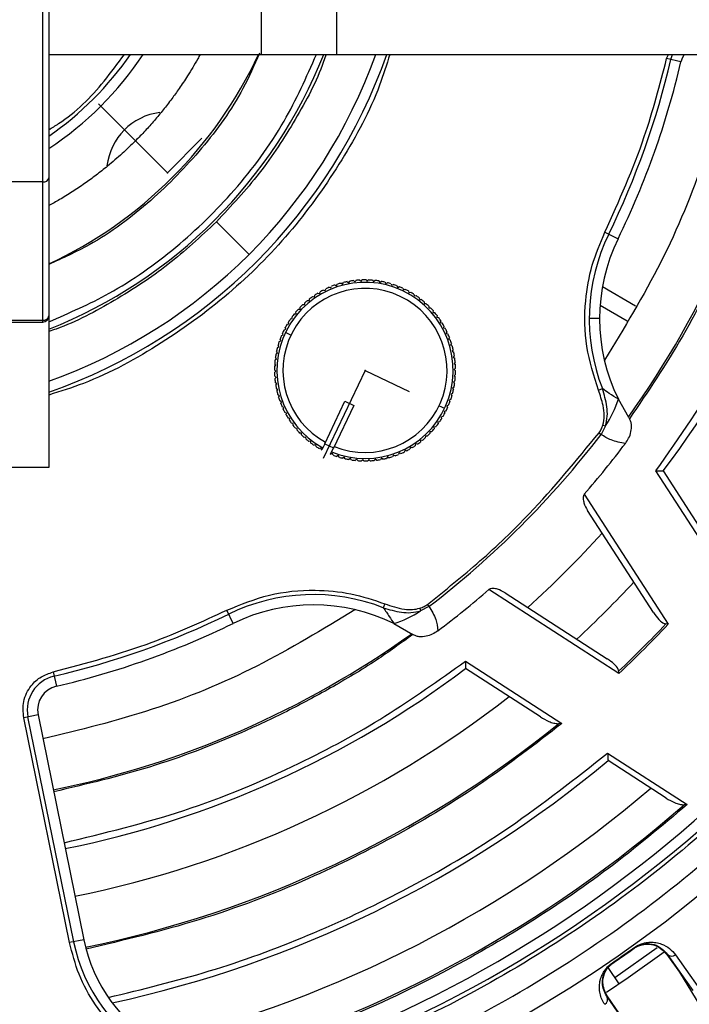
# Model space of a CAD drawing. Header units: millimetres. Extents: x -210 to 108, y 0 to 276.
# Tile 11 of 19: x -17 to 38, y 61 to 142. Entities that reach past the tile are written whole.
import ezdxf

# ---------------------------------------------------------------- set-up
doc = ezdxf.new("R2010")
doc.units = ezdxf.units.MM
doc.header["$PDSIZE"] = -1

msp = doc.modelspace()

# ---------------------------------------------------------------- linework, layer by layer
at = {"color": 7, "linetype": 'Continuous', "lineweight": 25}
for p, q in [((-14.233, 217.874), (-14.233, 104.945)), ((-14.733, 116.916), (-14.733, 213.511)), ((3.23, 168.945), (3.23, 138.945)), ((9.43, 168.945), (9.43, 138.945)), ((-14.233, 138.945), (108.267, 138.945)), ((36.596, 138.603), (36.756, 138.945)), ((37.772, 138.329), (36.596, 138.603)), ((36.94, 138.523), (37.074, 138.945)), ((-14.733, 128.442), (-43.733, 128.442)), ((-0.446, 125.158), (2.219, 122.493)), ((31.513, 124.301), (32.598, 123.772)), ((9.312, 119.963), (9.445, 119.897)), ((9.445, 119.897), (9.511, 120.029)), ((9.809, 120.117), (9.936, 120.043)), ((9.936, 120.043), (10.011, 120.17)), ((10.315, 120.237), (10.437, 120.154)), ((10.437, 120.154), (10.52, 120.276)), ((10.828, 120.322), (10.944, 120.23)), ((10.944, 120.23), (11.036, 120.346)), ((11.346, 120.37), (11.455, 120.27)), ((11.455, 120.27), (11.554, 120.379)), ((11.866, 120.382), (11.967, 120.275)), ((11.967, 120.275), (12.074, 120.377)), ((12.385, 120.358), (12.479, 120.244)), ((12.479, 120.244), (12.593, 120.338)), ((12.902, 120.298), (12.987, 120.178)), ((12.987, 120.178), (13.108, 120.263)), ((13.413, 120.202), (13.49, 120.076)), ((13.49, 120.076), (13.616, 120.153)), ((13.916, 120.07), (13.984, 119.939)), ((13.984, 119.939), (14.115, 120.007)), ((7.616, 118.983), (7.643, 119.129)), ((7.905, 119.296), (8.048, 119.259)), ((8.048, 119.259), (8.085, 119.402)), ((8.358, 119.551), (8.498, 119.504)), ((8.498, 119.504), (8.545, 119.644)), ((8.828, 119.773), (8.965, 119.717)), ((8.965, 119.717), (9.021, 119.853)), ((14.408, 119.903), (14.467, 119.768)), ((14.467, 119.768), (14.603, 119.827)), ((14.888, 119.703), (14.938, 119.564)), ((14.938, 119.564), (15.077, 119.613)), ((15.353, 119.47), (15.392, 119.327)), ((15.392, 119.327), (15.535, 119.367)), ((15.8, 119.205), (15.83, 119.06)), ((34.033, 118.227), (31.306, 119.801)), ((6.667, 118.351), (6.814, 118.345)), ((6.814, 118.345), (6.82, 118.493)), ((7.057, 118.695), (7.204, 118.678)), ((7.204, 118.678), (7.22, 118.825)), ((7.47, 119.01), (7.616, 118.983)), ((15.83, 119.06), (15.974, 119.089)), ((16.228, 118.909), (16.247, 118.762)), ((16.247, 118.762), (16.394, 118.782)), ((16.634, 118.584), (16.643, 118.437)), ((16.643, 118.437), (16.79, 118.446)), ((5.962, 117.587), (6.109, 117.601)), ((6.109, 117.601), (6.095, 117.748)), ((6.301, 117.982), (6.449, 117.986)), ((6.449, 117.986), (6.445, 118.133)), ((17.016, 118.232), (17.015, 118.084)), ((17.015, 118.084), (17.163, 118.083)), ((17.373, 117.853), (17.362, 117.706)), ((17.362, 117.706), (17.509, 117.695)), ((31.118, 118.293), (33.337, 117.012)), ((-24.233, 117.065), (-14.733, 117.065)), ((-23.882, 116.916), (-14.733, 116.916)), ((5.371, 116.732), (5.515, 116.767)), ((5.515, 116.767), (5.48, 116.91)), ((5.652, 117.17), (5.797, 117.194)), ((5.797, 117.194), (5.773, 117.34)), ((17.703, 117.451), (17.681, 117.305)), ((17.681, 117.305), (17.827, 117.283)), ((18.003, 117.027), (17.972, 116.883)), ((17.972, 116.883), (18.116, 116.851)), ((31.078, 117.193), (30.224, 117.193)), ((5.042, 115.858), (4.988, 115.995)), ((5.122, 116.276), (5.262, 116.32)), ((5.262, 116.32), (5.218, 116.461)), ((5.685, 115.835), (5.234, 116.05)), ((18.274, 116.583), (18.232, 116.441)), ((18.232, 116.441), (18.374, 116.399)), ((18.513, 116.121), (18.461, 115.982)), ((18.461, 115.982), (18.599, 115.931)), ((4.721, 115.317), (4.854, 115.381)), ((4.854, 115.381), (4.791, 115.514)), ((4.905, 115.803), (5.042, 115.858)), ((18.719, 115.643), (18.657, 115.509)), ((18.657, 115.509), (18.792, 115.448)), ((18.891, 115.153), (18.82, 115.023)), ((4.458, 114.311), (4.581, 114.393)), ((4.581, 114.393), (4.499, 114.516)), ((4.572, 114.819), (4.7, 114.892)), ((4.7, 114.892), (4.628, 115.02)), ((18.82, 115.023), (18.95, 114.952)), ((19.028, 114.651), (18.949, 114.527)), ((18.949, 114.527), (19.074, 114.447)), ((4.448, 113.377), (4.35, 113.488)), ((4.38, 113.797), (4.497, 113.887)), ((4.497, 113.887), (4.407, 114.004)), ((19.131, 114.141), (19.043, 114.023)), ((19.043, 114.023), (19.162, 113.935)), ((19.197, 113.626), (19.101, 113.513)), ((19.101, 113.513), (19.214, 113.417)), ((4.435, 112.864), (4.329, 112.968)), ((4.331, 112.759), (4.435, 112.864)), ((4.337, 113.279), (4.448, 113.377)), ((19.227, 113.107), (19.124, 113.001)), ((19.124, 113.001), (19.229, 112.898)), ((4.457, 112.352), (4.345, 112.448)), ((4.362, 112.24), (4.457, 112.352)), ((4.516, 111.843), (4.397, 111.931)), ((4.428, 111.724), (4.516, 111.843)), ((19.179, 112.068), (19.062, 111.978)), ((19.062, 111.978), (19.152, 111.861)), ((19.221, 112.587), (19.111, 112.489)), ((19.111, 112.489), (19.209, 112.378)), ((4.61, 111.339), (4.485, 111.418)), ((4.53, 111.214), (4.61, 111.339)), ((18.987, 111.047), (18.858, 110.974)), ((19.101, 111.554), (18.977, 111.473)), ((18.977, 111.473), (19.059, 111.349)), ((30.979, 111.304), (31.308, 111.432)), ((4.738, 110.843), (4.608, 110.913)), ((4.668, 110.713), (4.738, 110.843)), ((4.901, 110.357), (4.767, 110.418)), ((4.84, 110.222), (4.901, 110.357)), ((8.463, 106.9), (10.128, 110.396)), ((10.128, 110.396), (10.85, 110.052)), ((18.838, 110.549), (18.704, 110.485)), ((18.704, 110.485), (18.768, 110.352)), ((18.858, 110.974), (18.931, 110.845)), ((33.479, 109.052), (32.62, 110.569)), ((5.098, 109.883), (4.959, 109.935)), ((5.046, 109.745), (5.098, 109.883)), ((5.327, 109.424), (5.185, 109.466)), ((5.285, 109.283), (5.327, 109.424)), ((10.85, 110.052), (9.178, 106.542)), ((17.873, 110.03), (18.325, 109.815)), ((18.437, 109.59), (18.296, 109.545)), ((18.296, 109.545), (18.341, 109.404)), ((18.654, 110.062), (18.517, 110.008)), ((18.517, 110.008), (18.571, 109.87)), ((5.587, 108.983), (5.443, 109.015)), ((5.555, 108.839), (5.587, 108.983)), ((5.878, 108.561), (5.732, 108.582)), ((17.907, 108.696), (17.761, 108.671)), ((17.761, 108.671), (17.786, 108.525)), ((18.188, 109.133), (18.044, 109.099)), ((18.044, 109.099), (18.079, 108.955)), ((33.482, 109.052), (33.541, 108.956)), ((5.856, 108.414), (5.878, 108.561)), ((6.197, 108.159), (6.05, 108.171)), ((6.186, 108.012), (6.197, 108.159)), ((6.544, 107.782), (6.396, 107.783)), ((6.542, 107.634), (6.544, 107.782)), ((17.258, 107.884), (17.11, 107.88)), ((17.11, 107.88), (17.114, 107.732)), ((17.596, 108.278), (17.449, 108.264)), ((17.449, 108.264), (17.464, 108.117)), ((31.032, 107.799), (31.2, 107.67)), ((31.564, 108.366), (31.2, 107.67)), ((31.353, 108.43), (31.564, 108.366)), ((6.916, 107.429), (6.768, 107.42)), ((6.925, 107.282), (6.916, 107.429)), ((7.311, 107.103), (7.165, 107.084)), ((7.331, 106.957), (7.311, 107.103)), ((16.355, 107.187), (16.338, 107.041)), ((16.502, 107.171), (16.355, 107.187)), ((16.744, 107.52), (16.738, 107.373)), ((16.892, 107.514), (16.744, 107.52)), ((7.729, 106.806), (7.584, 106.776)), ((7.758, 106.661), (7.729, 106.806)), ((8.166, 106.538), (8.024, 106.499)), ((8.206, 106.396), (8.166, 106.538)), ((8.206, 106.396), (8.219, 106.389)), ((8.463, 106.901), (8.219, 106.389)), ((8.463, 106.9), (9.185, 106.557)), ((8.941, 106.045), (9.185, 106.557)), ((9.178, 106.542), (9.178, 106.542)), ((15.06, 106.362), (15.014, 106.221)), ((15.2, 106.315), (15.06, 106.362)), ((15.511, 106.606), (15.474, 106.463)), ((15.654, 106.57), (15.511, 106.606)), ((15.943, 106.882), (15.916, 106.737)), ((16.088, 106.855), (15.943, 106.882)), ((8.941, 106.045), (8.956, 106.039)), ((9.091, 106.097), (8.956, 106.039)), ((9.15, 105.962), (9.091, 106.097)), ((9.575, 105.927), (9.444, 105.858)), ((9.643, 105.796), (9.575, 105.927)), ((10.069, 105.79), (9.943, 105.713)), ((10.146, 105.664), (10.069, 105.79)), ((10.571, 105.688), (10.451, 105.602)), ((10.657, 105.568), (10.571, 105.688)), ((11.08, 105.621), (10.966, 105.527)), ((11.174, 105.507), (11.08, 105.621)), ((11.591, 105.59), (11.484, 105.489)), ((11.693, 105.483), (11.591, 105.59)), ((12.104, 105.595), (12.004, 105.486)), ((12.213, 105.495), (12.104, 105.595)), ((12.615, 105.636), (12.523, 105.52)), ((12.731, 105.544), (12.615, 105.636)), ((13.122, 105.712), (13.038, 105.59)), ((13.244, 105.628), (13.122, 105.712)), ((13.622, 105.823), (13.547, 105.696)), ((13.75, 105.748), (13.622, 105.823)), ((14.114, 105.969), (14.048, 105.837)), ((14.246, 105.903), (14.114, 105.969)), ((14.594, 106.149), (14.537, 106.012)), ((14.73, 106.092), (14.594, 106.149)), ((-14.233, 104.945), (-22.583, 104.945)), ((40.837, 96.741), (35.709, 104.679)), ((36.319, 104.657), (40.29, 98.509)), ((29.818, 102.741), (36.727, 92.047)), ((35.515, 93), (30.08, 101.414)), ((32.665, 87.985), (21.971, 94.894)), ((23.299, 94.632), (31.712, 89.197)), ((0.941, 92.115), (0.411, 93.199)), ((13.408, 93.733), (13.28, 93.404)), ((16.282, 93.359), (16.347, 93.148)), ((17.042, 93.512), (16.347, 93.148)), ((16.914, 93.68), (17.042, 93.512)), ((14.143, 92.092), (15.707, 91.202)), ((36.727, 92.047), (36.521, 92.065)), ((20.033, 89.003), (27.971, 83.875)), ((26.203, 84.422), (20.056, 88.393)), ((-13.891, 88.116), (-13.617, 86.941)), ((32.665, 87.985), (32.647, 88.191)), ((-15.123, 84.594), (-16.306, 84.353)), ((-12.54, 65.842), (-16.306, 84.353)), ((-12.193, 65.912), (-15.96, 84.424)), ((-15.123, 84.594), (-11.357, 66.082)), ((27.971, 83.875), (27.694, 83.86)), ((31.735, 81.443), (38.292, 77.207)), ((36.558, 77.732), (31.774, 80.823)), ((38.292, 77.207), (38.023, 77.187)), ((-11.357, 66.082), (-12.54, 65.842)), ((32.339, 62.973), (35.82, 65.429)), ((33.888, 65.414), (33.912, 65.379)), ((36.646, 64.904), (36.611, 64.879)), ((36.611, 64.879), (37.64, 63.413)), ((32.139, 64.192), (32.162, 64.157)), ((32.7, 62.439), (31.785, 63.791)), ((37.64, 63.413), (40.311, 59.016)), ((32.724, 59.981), (31.703, 61.452))]:
    msp.add_line(p, q, dxfattribs=at)
at = {"color": 7, "linetype": 'Continuous'}
for p, q in [((-4.484, 129.196), (-10.16, 134.872)), ((-4.484, 129.196), (-1.646, 132.034)), ((11.779, 112.933), (8.328, 105.686)), ((11.779, 112.933), (15.402, 111.207))]:
    msp.add_line(p, q, dxfattribs=at)
at = {"color": 7, "linetype": 'Continuous', "lineweight": 25, "flags": 128}
for points in [[(38.029, 138.945), (37.895, 138.694), (37.772, 138.329)], [(36.384, 65.044), (33.425, 62.934), (31.658, 61.743)], [(36.646, 64.904), (37.821, 63.231), (38.745, 61.916)], [(37.324, 64.832), (38.49, 63.171), (39.422, 61.844)], [(31.703, 61.452), (31.683, 61.438), (31.667, 61.427)], [(33.749, 58.428), (32.583, 60.107), (31.667, 61.427)]]:
    msp.add_lwpolyline(points, dxfattribs=at)
at = {"color": 7, "linetype": 'Continuous', "lineweight": 25}
for centre, radius, start, end in [((-29.233, 153.945), 121.894, 187.06858, 352.93142), ((-29.233, 153.945), 121.889, 187.06888, 352.93112), ((-29.233, 153.945), 108.524, 187.94474, 352.05526), ((-29.233, 153.945), 27.25, 303.39849, 326.60151), ((-29.233, 153.945), 44.5, 289.69899, 340.30101), ((-29.233, 153.945), 40.5, 291.73846, 338.26154), ((-29.233, 153.945), 45.354, 289.31338, 340.68662), ((-29.233, 153.945), 26.396, 304.62886, 325.37114), ((-29.233, 153.945), 35.563, 294.94778, 335.05222), ((-29.233, 153.945), 77.077, 324.41683, 348.5), ((-29.233, 153.945), 67.946, 333.9875, 346.88126), ((-29.233, 153.945), 68.8, 333.9875, 346.88126), ((-29.233, 153.945), 82.015, 323.06051, 348.5), ((-4.484, 129.196), 5, 96.99874, 173.49083), ((-14.67, 128.883), 0.446, 261.83606, 348.33699), ((46.078, 117.193), 15.854, 153.9875, 201.30812), ((46.078, 117.193), 15, 153.9875, 206.20459), ((11.779, 112.933), 7.25, 247.69158, 241.36608), ((11.779, 112.933), 7.45, 109.33641, 111.72954), ((11.779, 112.933), 7.45, 105.33641, 107.72954), ((11.779, 112.933), 7.45, 101.33641, 103.72954), ((11.779, 112.933), 7.45, 97.33641, 99.72954), ((11.779, 112.933), 7.45, 93.33641, 95.72954), ((11.779, 112.933), 7.45, 89.33641, 91.72954), ((11.779, 112.933), 7.45, 85.33641, 87.72954), ((11.779, 112.933), 7.45, 81.33641, 83.72954), ((11.779, 112.933), 7.45, 77.33641, 79.72954), ((11.779, 112.933), 7.45, 73.33641, 75.72954), ((11.779, 112.933), 7.45, 69.33641, 71.72954), ((11.779, 112.933), 6.75, 247.93027, 241.13568), ((11.779, 112.933), 7.45, 121.33641, 123.72954), ((11.779, 112.933), 7.45, 117.33641, 119.72954), ((11.779, 112.933), 7.45, 113.33641, 115.72954), ((11.779, 112.933), 7.45, 65.33641, 67.72954), ((11.779, 112.933), 7.45, 61.33641, 63.72954), ((11.779, 112.933), 7.45, 57.33641, 59.72954), ((-29.233, 153.945), 103.6, 289.74972, 340.25028), ((-29.233, 153.945), 104.454, 289.74972, 340.25028), ((11.779, 112.933), 7.45, 133.33641, 135.72954), ((11.779, 112.933), 7.45, 129.33641, 131.72954), ((11.779, 112.933), 7.45, 125.33641, 127.72954), ((11.779, 112.933), 7.45, 53.33641, 55.72954), ((11.779, 112.933), 7.45, 49.33641, 51.72954), ((11.779, 112.933), 7.45, 45.33641, 47.72954), ((11.779, 112.933), 7.45, 141.33641, 143.72954), ((11.779, 112.933), 7.45, 137.33641, 139.72954), ((11.779, 112.933), 7.45, 41.33641, 43.72954), ((11.779, 112.933), 7.45, 37.33641, 39.72954), ((-14.733, 117.416), 0.5, 270, 360), ((-14.67, 117.506), 0.446, 261.83606, 348.33699), ((11.779, 112.933), 7.45, 149.33641, 151.72954), ((11.779, 112.933), 7.45, 145.33641, 147.72954), ((11.779, 112.933), 7.45, 33.33641, 35.72954), ((11.779, 112.933), 7.45, 29.33641, 31.72954), ((11.779, 112.933), 7.45, 153.33641, 155.72954), ((11.779, 112.933), 7.45, 25.33641, 27.72954), ((11.779, 112.933), 7.45, 21.33641, 23.72954), ((11.779, 112.933), 7.45, 161.33641, 163.72954), ((11.779, 112.933), 7.45, 157.33641, 159.72954), ((11.779, 112.933), 7.45, 17.33641, 19.72954), ((11.779, 112.933), 7.45, 169.33641, 171.72954), ((11.779, 112.933), 7.45, 165.33641, 167.72954), ((11.779, 112.933), 7.45, 13.33641, 15.72954), ((11.779, 112.933), 7.45, 9.33641, 11.72954), ((11.779, 112.933), 7.45, 173.33641, 175.72954), ((11.779, 112.933), 7.45, 5.33641, 7.72954), ((11.779, 112.933), 7.45, 177.33641, 179.72954), ((11.779, 112.933), 7.45, 181.33641, 183.72954), ((11.779, 112.933), 7.45, 1.33641, 3.72954), ((11.779, 112.933), 7.45, 357.33641, 359.72954), ((11.779, 112.933), 7.45, 185.33641, 187.72954), ((11.779, 112.933), 7.45, 349.33641, 351.72954), ((11.779, 112.933), 7.45, 353.33641, 355.72954), ((11.779, 112.933), 7.45, 189.33641, 191.72954), ((11.779, 112.933), 7.45, 193.33641, 195.72954), ((11.779, 112.933), 7.45, 345.33641, 347.72954), ((11.779, 112.933), 7.45, 197.33641, 199.72954), ((11.779, 112.933), 7.45, 201.33641, 203.72954), ((11.779, 112.933), 7.45, 337.33641, 339.72954), ((11.779, 112.933), 7.45, 341.33641, 343.72954), ((23.666, 113.502), 9.422, 326.964, 341.86463), ((11.779, 112.933), 7.45, 205.33641, 207.72954), ((11.779, 112.933), 7.45, 329.33641, 331.72954), ((11.779, 112.933), 7.45, 333.33641, 335.72954), ((11.779, 112.933), 7.45, 209.33641, 211.72954), ((11.779, 112.933), 7.45, 213.33641, 215.72954), ((11.779, 112.933), 7.45, 325.33641, 327.72954), ((11.779, 112.933), 7.45, 217.33641, 219.72954), ((11.779, 112.933), 7.45, 221.33641, 223.72954), ((11.779, 112.933), 7.45, 317.33641, 319.72954), ((11.779, 112.933), 7.45, 321.33641, 323.72954), ((11.779, 112.933), 7.45, 225.33641, 227.72954), ((11.779, 112.933), 7.45, 229.33641, 231.72954), ((11.779, 112.933), 7.45, 305.33641, 307.72954), ((11.779, 112.933), 7.45, 309.33641, 311.72954), ((11.779, 112.933), 7.45, 313.33641, 315.72954), ((-29.233, 153.945), 76.115, 307.4421, 322.5579), ((11.779, 112.933), 7.45, 233.33641, 235.72954), ((11.779, 112.933), 7.45, 237.33641, 239.72954), ((11.779, 112.933), 7.45, 293.33641, 295.72954), ((11.779, 112.933), 7.45, 297.33641, 299.72954), ((11.779, 112.933), 7.45, 301.33641, 303.72954), ((-29.233, 153.945), 78.159, 319.07098, 323.02131), ((11.779, 112.933), 7.45, 249.33641, 251.72954), ((11.779, 112.933), 7.45, 253.33641, 255.72954), ((11.779, 112.933), 7.45, 257.33641, 259.72954), ((11.779, 112.933), 7.45, 261.33641, 263.72954), ((11.779, 112.933), 7.45, 265.33641, 267.72954), ((11.779, 112.933), 7.45, 269.33641, 271.72954), ((11.779, 112.933), 7.45, 273.33641, 275.72954), ((11.779, 112.933), 7.45, 277.33641, 279.72954), ((11.779, 112.933), 7.45, 281.33641, 283.72954), ((11.779, 112.933), 7.45, 285.33641, 287.72954), ((11.779, 112.933), 7.45, 289.33641, 291.72954), ((-29.233, 153.945), 81.376, 311.95139, 318.04861), ((-29.233, 153.945), 78.159, 306.97869, 310.92902), ((-29.233, 153.945), 86.015, 312.78844, 317.21156), ((7.519, 78.634), 15.854, 68.69188, 116.0125), ((7.519, 78.634), 15, 63.79541, 116.0125), ((-29.233, 153.945), 67.946, 283.11874, 296.0125), ((11.21, 101.046), 9.422, 288.13537, 303.036), ((-29.233, 153.945), 68.8, 283.11874, 296.0125), ((-29.233, 153.945), 90.292, 313.26136, 316.73864), ((-29.233, 153.945), 77.077, 281.5, 305.58317), ((-29.233, 153.945), 82.015, 281.5, 306.93949), ((-13.163, 84.993), 2.854, 103.11874, 191.5), ((-13.163, 84.993), 2, 103.11874, 191.5), ((-29.233, 153.945), 86.015, 281.5, 307.91668), ((-29.233, 153.945), 90.292, 281.50967, 309.08547), ((-29.233, 153.945), 95.229, 282.2511, 309.83867), ((-29.233, 153.945), 99.229, 283.87179, 310.55659), ((-29.233, 153.945), 102.054, 286.08584, 311.22522), ((1.382, 68.674), 13.854, 191.5, 289.74972), ((1.382, 68.674), 13, 191.5, 289.74972), ((-29.233, 153.945), 108.729, 304.36364, 305.48797), ((-29.233, 153.945), 108.771, 304.36364, 305.48797), ((37.021, 65.209), 0.483, 219.10228, 308.8416), ((31.252, 61.18), 0.483, 301.01002, 30.74933)]:
    msp.add_arc(centre, radius, start, end, dxfattribs=at)
for points, knots in [([(-29.233, 47.253), (-26.033, 47.336), (-19.526, 47.506), (-9.693, 48.907), (0.253, 51.231), (10.172, 54.609), (19.904, 59.036), (29.284, 64.509), (38.149, 70.98), (46.344, 78.368), (53.732, 86.563), (60.204, 95.428), (65.673, 104.809), (70.114, 114.539), (73.443, 124.463), (75.495, 132.616), (76.1, 137.471), (76.284, 138.945)], [0, 0, 0, 0, 0.062943, 0.128004, 0.194999, 0.263694, 0.333813, 0.405038, 0.477022, 0.549391, 0.621759, 0.693743, 0.764969, 0.835088, 0.903783, 0.970777, 1, 1, 1, 1]), ([(3.104, 139.039), (2.669, 138.054), (1.431, 135.25), (-1.567, 131.112), (-5.808, 126.765), (-10.092, 123.534), (-13.113, 122.167), (-14.233, 121.66)], [0, 0, 0, 0, 0.1284275, 0.3656218, 0.6045975, 0.8533738, 1, 1, 1, 1]), ([(-1.779, 138.945), (-1.848, 138.819), (-2.18, 138.215), (-2.75, 137.27), (-3.472, 136.181), (-4.139, 135.252), (-4.818, 134.372), (-5.55, 133.493), (-6.312, 132.641), (-6.896, 132.036), (-7.52, 131.416), (-8.272, 130.705), (-9.297, 129.821), (-10.338, 129.001), (-11.306, 128.296), (-12.311, 127.623), (-13.29, 127.016), (-13.94, 126.656), (-14.233, 126.494)], [0, 0, 0, 0, 0.024159, 0.115807, 0.185234, 0.243886, 0.307924, 0.371963, 0.436002, 0.500041, 0.513237, 0.58377, 0.673983, 0.740534, 0.806508, 0.87512, 0.943733, 1, 1, 1, 1]), ([(13.819, 138.945), (13.552, 138.091), (12.602, 135.05), (9.96, 130.161), (5.94, 124.463), (0.936, 119.348), (-4.872, 115.09), (-10.028, 112.231), (-13.277, 111.209), (-14.233, 110.909)], [0, 0, 0, 0, 0.065262, 0.232317, 0.402326, 0.573406, 0.751682, 0.926937, 1, 1, 1, 1]), ([(-14.233, 132.746), (-13.965, 132.908), (-12.234, 133.951), (-10.103, 136.068), (-8.564, 138.197), (-8.024, 138.945)], [0, 0, 0, 0, 0.106418, 0.686126, 1, 1, 1, 1]), ([(-14.233, 116.942), (-12.554, 117.67), (-8.831, 119.284), (-3.664, 122.959), (1.21, 127.714), (5.177, 133.074), (6.957, 137.077), (7.787, 138.945)], [0, 0, 0, 0, 0.171324, 0.379865, 0.589973, 0.808697, 1, 1, 1, 1]), ([(8.578, 138.945), (8.511, 138.745), (7.889, 136.867), (6.084, 133.549), (3.197, 129.068), (0.77, 126.464), (-0.446, 125.158)], [0, 0, 0, 0, 0.038111, 0.357675, 0.678069, 1, 1, 1, 1]), ([(41.974, 138.945), (41.276, 136.091), (39.841, 130.219), (36.315, 121.728), (33.088, 116.42), (31.475, 113.765)], [0, 0, 0, 0, 0.321094, 0.660547, 1, 1, 1, 1]), ([(31.513, 124.301), (32.679, 126.895), (34.761, 131.528), (36.035, 136.441), (36.596, 138.603)], [0, 0, 0, 0, 0.559976, 1, 1, 1, 1]), ([(46.456, 138.546), (45.838, 135.913), (44.597, 130.633), (41.678, 123.018), (38.079, 115.7), (35.051, 111.2), (33.541, 108.956)], [0, 0, 0, 0, 0.24931, 0.5, 0.75069, 1, 1, 1, 1]), ([(35.709, 104.679), (37.669, 107.464), (41.598, 113.048), (45.765, 121.63), (48.823, 129.871), (50.039, 135.091), (50.645, 137.694)], [0, 0, 0, 0, 0.279296, 0.560147, 0.780681, 1, 1, 1, 1]), ([(-0.446, 125.158), (-1.744, 123.948), (-4.341, 121.527), (-8.818, 118.638), (-12.143, 116.828), (-14.031, 116.202), (-14.233, 116.135)], [0, 0, 0, 0, 0.320277, 0.640545, 0.961453, 1, 1, 1, 1]), ([(30.979, 111.304), (30.605, 112.488), (29.849, 114.88), (29.813, 118.408), (30.363, 121.599), (31.132, 123.406), (31.513, 124.301)], [0, 0, 0, 0, 0.2776037, 0.5605068, 0.7823246, 1, 1, 1, 1]), ([(69.409, 118.529), (68.18, 115.385), (65.702, 109.044), (60.803, 99.988), (55.034, 91.33), (48.369, 83.24), (40.96, 75.884), (32.929, 69.35), (24.404, 63.724), (15.499, 58.939), (9.272, 56.509), (6.183, 55.303)], [0, 0, 0, 0, 0.109606, 0.221, 0.3337, 0.44719, 0.560921, 0.672343, 0.78298, 0.89235, 1, 1, 1, 1]), ([(31.353, 108.43), (31.402, 108.685), (31.505, 109.222), (31.363, 110.209), (31.124, 110.891), (30.979, 111.304)], [0, 0, 0, 0, 0.262949, 0.554534, 1, 1, 1, 1]), ([(32.62, 110.569), (32.37, 110.722), (31.923, 110.995), (31.496, 111.299), (31.308, 111.432)], [0, 0, 0, 0, 0.560345, 1, 1, 1, 1]), ([(31.564, 108.366), (31.626, 108.628), (31.747, 109.148), (31.678, 110.2), (31.455, 110.942), (31.308, 111.432)], [0, 0, 0, 0, 0.257475, 0.509955, 1, 1, 1, 1]), ([(33.205, 106.931), (33.297, 107.067), (33.498, 107.364), (33.682, 107.878), (33.719, 108.35), (33.66, 108.711), (33.58, 108.877), (33.541, 108.956)], [0, 0, 0, 0, 0.227647, 0.497254, 0.745723, 0.877895, 1, 1, 1, 1]), ([(16.914, 93.68), (18.372, 94.849), (21.288, 97.187), (26.119, 101.809), (29.169, 105.527), (31.032, 107.799)], [0, 0, 0, 0, 0.28002, 0.560138, 1, 1, 1, 1]), ([(31.032, 107.799), (31.107, 107.907), (31.241, 108.104), (31.318, 108.329), (31.353, 108.43)], [0, 0, 0, 0, 0.553446, 1, 1, 1, 1]), ([(33.205, 106.931), (32.799, 106.994), (32.072, 107.108), (31.467, 107.498), (31.2, 107.67)], [0, 0, 0, 0, 0.558165, 1, 1, 1, 1]), ([(35.709, 104.679), (35.795, 104.676), (35.941, 104.672), (36.106, 104.664), (36.208, 104.661), (36.272, 104.659), (36.312, 104.657), (36.317, 104.657), (36.319, 104.657)], [0, 0, 0, 0, 0.2933466, 0.498995, 0.6368576, 0.765174, 0.8855676, 1, 1, 1, 1]), ([(29.818, 102.741), (29.803, 102.72), (29.771, 102.676), (29.731, 102.556), (29.721, 102.336), (29.802, 101.919), (29.969, 101.615), (30.08, 101.414)], [0, 0, 0, 0, 0.050919, 0.108484, 0.251384, 0.502479, 1, 1, 1, 1]), ([(0.411, 93.199), (1.561, 93.669), (3.882, 94.618), (7.396, 94.944), (10.622, 94.657), (12.485, 94.039), (13.408, 93.733)], [0, 0, 0, 0, 0.277604, 0.560507, 0.782325, 1, 1, 1, 1]), ([(23.299, 94.632), (23.097, 94.743), (22.793, 94.91), (22.375, 94.992), (22.154, 94.98), (22.035, 94.94), (21.991, 94.909), (21.971, 94.894)], [0, 0, 0, 0, 0.498415, 0.748646, 0.893658, 0.950791, 1, 1, 1, 1]), ([(-13.891, 88.116), (-11.143, 88.849), (-6.236, 90.158), (-1.62, 92.27), (0.411, 93.199)], [0, 0, 0, 0, 0.559976, 1, 1, 1, 1]), ([(13.28, 93.404), (13.449, 93.164), (13.751, 92.736), (14.023, 92.289), (14.143, 92.092)], [0, 0, 0, 0, 0.5596158, 1, 1, 1, 1]), ([(13.28, 93.404), (13.77, 93.257), (14.513, 93.034), (15.565, 92.965), (16.084, 93.086), (16.347, 93.148)], [0, 0, 0, 0, 0.490722, 0.742936, 1, 1, 1, 1]), ([(13.408, 93.733), (13.668, 93.638), (14.191, 93.445), (14.957, 93.278), (15.669, 93.226), (16.086, 93.317), (16.282, 93.359)], [0, 0, 0, 0, 0.280981, 0.567139, 0.796749, 1, 1, 1, 1]), ([(16.282, 93.359), (16.409, 93.404), (16.634, 93.484), (16.829, 93.62), (16.914, 93.68)], [0, 0, 0, 0, 0.56559, 1, 1, 1, 1]), ([(17.042, 93.512), (17.258, 93.167), (17.642, 92.555), (17.739, 91.826), (17.781, 91.507)], [0, 0, 0, 0, 0.562922, 1, 1, 1, 1]), ([(35.515, 93), (35.65, 92.809), (35.868, 92.499), (36.189, 92.213), (36.393, 92.093), (36.482, 92.074), (36.521, 92.065)], [0, 0, 0, 0, 0.499821, 0.807724, 0.917322, 1, 1, 1, 1]), ([(36.727, 92.047), (35.986, 91.271), (34.663, 89.887), (33.276, 88.566), (32.665, 87.985)], [0, 0, 0, 0, 0.559985, 1, 1, 1, 1]), ([(15.707, 91.202), (14.719, 90.483), (12.539, 88.895), (9.045, 86.83), (5.354, 84.841), (0.434, 82.548), (-5.914, 80.116), (-11.194, 78.876), (-13.834, 78.256)], [0, 0, 0, 0, 0.112782, 0.248852, 0.374279, 0.499752, 0.74986, 1, 1, 1, 1]), ([(17.781, 91.507), (17.628, 91.403), (17.329, 91.202), (16.797, 91.024), (16.327, 90.989), (15.952, 91.075), (15.789, 91.16), (15.707, 91.202)], [0, 0, 0, 0, 0.249381, 0.484999, 0.751965, 0.876052, 1, 1, 1, 1]), ([(32.647, 88.191), (32.635, 88.238), (32.578, 88.468), (32.235, 88.817), (31.898, 89.061), (31.712, 89.197)], [0, 0, 0, 0, 0.100633, 0.500803, 1, 1, 1, 1]), ([(-12.981, 74.067), (-9.671, 74.865), (-3.033, 76.465), (5.762, 80.159), (13.5, 84.33), (17.859, 87.448), (20.033, 89.003)], [0, 0, 0, 0, 0.279296, 0.560147, 0.780681, 1, 1, 1, 1]), ([(20.033, 89.003), (20.036, 88.917), (20.04, 88.771), (20.048, 88.606), (20.051, 88.504), (20.053, 88.44), (20.055, 88.4), (20.055, 88.395), (20.056, 88.393)], [0, 0, 0, 0, 0.293273, 0.498999, 0.636833, 0.765138, 0.88554, 1, 1, 1, 1]), ([(-16.306, 84.353), (-16.342, 84.804), (-16.415, 85.736), (-15.807, 86.943), (-14.911, 87.774), (-14.223, 88.005), (-13.891, 88.116)], [0, 0, 0, 0, 0.271546, 0.561847, 0.788271, 1, 1, 1, 1]), ([(26.203, 84.422), (26.433, 84.289), (26.785, 84.085), (27.293, 83.894), (27.566, 83.871), (27.694, 83.86)], [0, 0, 0, 0, 0.498586, 0.7639332, 1, 1, 1, 1]), ([(27.971, 83.875), (25.825, 82.215), (21.524, 78.886), (14.523, 74.644), (6.743, 70.8), (-1.819, 67.518), (-8.063, 66.045), (-11.175, 65.311)], [0, 0, 0, 0, 0.185963, 0.372892, 0.560277, 0.780846, 1, 1, 1, 1]), ([(-9.343, 61.327), (-6.559, 62.002), (-0.978, 63.355), (7.134, 66.339), (15.428, 70.235), (23.768, 75.153), (29.085, 79.351), (31.735, 81.443)], [0, 0, 0, 0, 0.185951, 0.372884, 0.560282, 0.78086, 1, 1, 1, 1]), ([(31.735, 81.443), (31.74, 81.356), (31.748, 81.209), (31.761, 81.041), (31.766, 80.937), (31.77, 80.872), (31.773, 80.831), (31.773, 80.825), (31.774, 80.823)], [0, 0, 0, 0, 0.293868, 0.499342, 0.63788, 0.766253, 0.886237, 1, 1, 1, 1]), ([(38.292, 77.207), (36.166, 75.424), (31.906, 71.849), (24.979, 67.16), (17.273, 62.775), (8.77, 58.84), (2.527, 56.828), (-0.586, 55.824)], [0, 0, 0, 0, 0.18609, 0.372972, 0.560226, 0.780692, 1, 1, 1, 1]), ([(36.558, 77.732), (36.784, 77.602), (37.131, 77.402), (37.629, 77.216), (37.897, 77.197), (38.023, 77.187)], [0, 0, 0, 0, 0.499343, 0.764496, 1, 1, 1, 1]), ([(1.382, 54.467), (0.216, 54.551), (-2.174, 54.722), (-5.596, 56.123), (-8.408, 58.19), (-10.454, 60.651), (-11.837, 63.159), (-12.309, 64.961), (-12.54, 65.842)], [0, 0, 0, 0, 0.179611, 0.368345, 0.56202, 0.713033, 0.859843, 1, 1, 1, 1]), ([(33.869, 65.349), (33.915, 65.38), (34.009, 65.443), (34.212, 65.551), (34.556, 65.679), (35.122, 65.749), (35.956, 65.576), (36.349, 65.158), (36.611, 64.879)], [0, 0, 0, 0, 0.029287, 0.059353, 0.126025, 0.251323, 0.501935, 1, 1, 1, 1]), ([(33.888, 65.414), (34.007, 65.49), (34.26, 65.651), (34.62, 65.78), (34.95, 65.854), (35.322, 65.887), (35.743, 65.856), (36.299, 65.702), (36.867, 65.382), (37.171, 65.016), (37.324, 64.832)], [0, 0, 0, 0, 0.0590467, 0.125735, 0.1844623, 0.2514116, 0.367628, 0.5016236, 0.7502705, 1, 1, 1, 1]), ([(33.912, 65.379), (33.962, 65.413), (34.064, 65.481), (34.271, 65.589), (34.617, 65.714), (35.177, 65.778), (36.001, 65.6), (36.387, 65.183), (36.646, 64.904)], [0, 0, 0, 0, 0.027028, 0.054631, 0.112021, 0.233459, 0.486379, 1, 1, 1, 1]), ([(31.501, 60.766), (31.417, 60.902), (31.249, 61.175), (31.101, 61.642), (31.045, 62.126), (31.085, 62.602), (31.2, 63.007), (31.358, 63.345), (31.541, 63.63), (31.786, 63.924), (32.026, 64.106), (32.139, 64.192)], [0, 0, 0, 0, 0.167221, 0.335728, 0.498319, 0.632114, 0.748277, 0.815271, 0.874092, 0.940871, 1, 1, 1, 1]), ([(31.667, 61.427), (31.494, 61.767), (31.235, 62.273), (31.353, 63.107), (31.605, 63.611), (31.842, 63.892), (32.015, 64.051), (32.114, 64.122), (32.162, 64.157)], [0, 0, 0, 0, 0.5138244, 0.7663822, 0.8879015, 0.9454668, 0.9730359, 1, 1, 1, 1]), ([(31.703, 61.452), (31.531, 61.793), (31.274, 62.306), (31.398, 63.146), (31.658, 63.655), (31.896, 63.934), (32.069, 64.088), (32.16, 64.154), (32.206, 64.187)], [0, 0, 0, 0, 0.497301, 0.747796, 0.873525, 0.940465, 0.970628, 1, 1, 1, 1])]:
    msp.add_open_spline(points, degree=3, knots=knots, dxfattribs=at)
msp.add_open_spline([(10.947, 93.237), (8.293, 91.623), (2.984, 88.396), (-5.665, 84.813), (-11.701, 83.342), (-14.719, 82.606)], degree=3, dxfattribs=at)
at = {"color": 7, "linetype": 'Continuous'}
for p in [(-4.484, 129.196), (11.779, 112.933)]:
    msp.add_point(p, dxfattribs=at)

doc.saveas('drawing.dxf')
